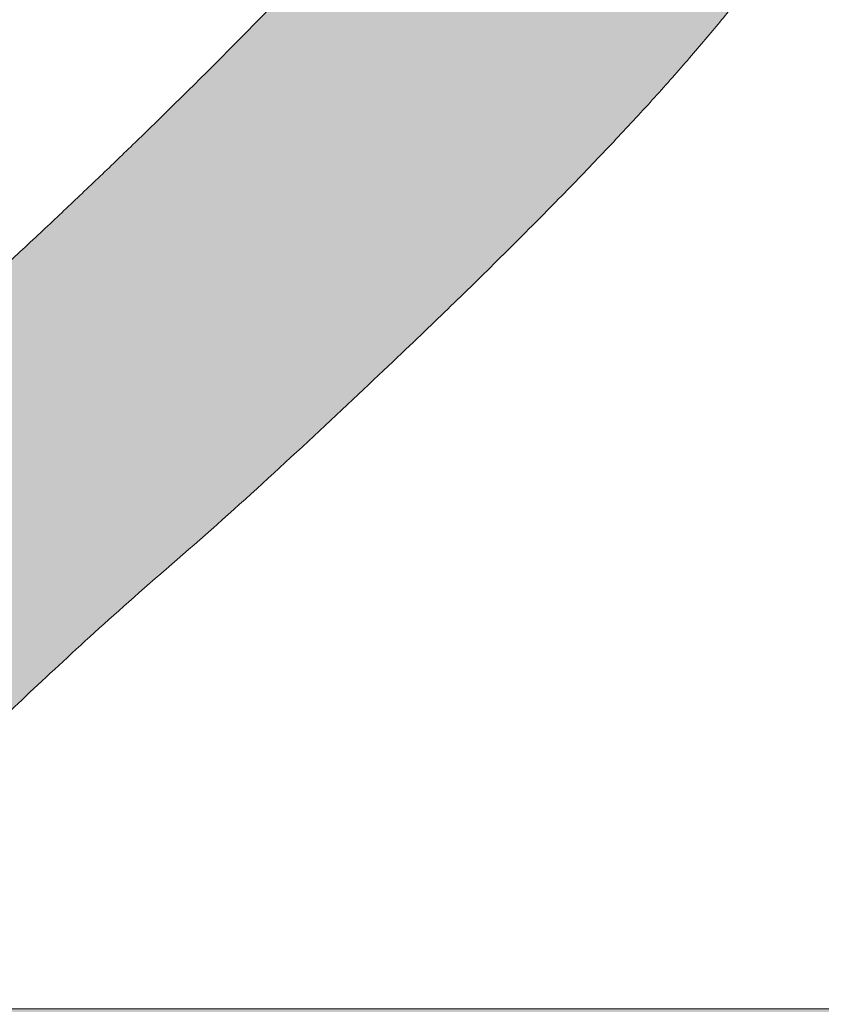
# Model space of a CAD drawing. Header units: inches. Extents: x -420 to -276, y -52 to 18.
# Tile 13 of 187: x -409.394 to -408.632, y -26.233 to -25.296. Entities that reach past the tile are written whole.
import ezdxf

# ---------------------------------------------------------------- set-up
doc = ezdxf.new("R2010")
doc.units = ezdxf.units.IN
doc.header["$LTSCALE"] = 32
doc.header["$MEASUREMENT"] = 0
doc.linetypes.add('Dash Style-1', pattern=[0.083328, 0.041656, -0.041672])
for name, color, linetype, lineweight in [('Black', 7, 'Continuous', 18), ('DashLine', 7, 'Dash Style-1', 13), ('DashLineFill', 7, 'Dash Style-1', 13), ('Drawing', 7, 'Continuous', 18), ('Metal-DeskStructure', 7, 'Continuous', 13), ('None', 7, 'Continuous', 18), ('Plastic-BracketCover', 7, 'Continuous', 13), ('SolidLine', 7, 'Continuous', 15), ('Wood_1-H', 7, 'Continuous', 13)]:
    doc.layers.add(name, color=color, linetype=linetype, lineweight=lineweight)
pattern_1 = [(45, (0, 0), (-1.61301565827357, 1.935715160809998), []), (45, (-1.0608, 1.0608), (-0.4723460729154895, 0.4167612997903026), [])]

# ---------------------------------------------------------------- blocks, each defined once
blk = doc.blocks.new('Group-1')
at = {"layer": 'Plastic-BracketCover', "color": 7}
for points, knots in [([(1.545890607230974, 0.02645157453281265), (1.549581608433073, 0.02645157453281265), (1.553272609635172, 0.02460607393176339), (1.555118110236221, 0.01722587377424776), (1.55696180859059, 0.004307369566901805), (1.55696180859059, -0.01414763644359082), (1.555118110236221, -0.02522064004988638), (1.553272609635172, -0.03260264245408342), (1.547736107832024, -0.03629364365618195), (1.542199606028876, -0.03813914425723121), (1.489603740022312, -0.05843965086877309), (1.437007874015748, -0.07874015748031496), (1.418552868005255, -0.08612215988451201), (1.389024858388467, -0.1008843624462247), (1.366878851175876, -0.1230303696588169), (1.355805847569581, -0.1525583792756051), (1.355805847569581, -0.1922366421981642), (1.355805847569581, -0.2116143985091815), (1.450848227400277, -0.2116143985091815), (1.549581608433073, -0.2116143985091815), (1.553272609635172, -0.2153035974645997), (1.555118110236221, -0.2226855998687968), (1.55696180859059, -0.2337586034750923), (1.55696180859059, -0.2503681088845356), (1.555118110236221, -0.2614411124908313), (1.553272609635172, -0.2688231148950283), (1.549581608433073, -0.2725141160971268), (1.338274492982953, -0.2725141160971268), (1.117739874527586, -0.2725141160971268), (1.106666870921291, -0.2577501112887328), (1.106666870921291, -0.202385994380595), (1.106666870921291, -0.137794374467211), (1.10851237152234, -0.1156483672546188), (1.11035787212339, -0.1064208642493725), (1.114048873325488, -0.08058565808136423), (1.13434937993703, -0.03998464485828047), (1.163877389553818, -0.01414763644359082), (1.202631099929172, 0.0006163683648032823), (1.246923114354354, 0.0006163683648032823), (1.28383312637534, -0.01230213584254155), (1.311515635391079, -0.03444814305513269), (1.329968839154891, -0.06766715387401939), (1.337350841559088, -0.08612215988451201), (1.342887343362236, -0.07504915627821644), (1.35765134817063, -0.05659415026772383), (1.377951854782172, -0.04183014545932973), (1.405634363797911, -0.0289116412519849), (1.422243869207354, -0.02152963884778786), (1.471148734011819, -0.001229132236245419), (1.520053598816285, 0.01907137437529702), (1.532972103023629, 0.02460607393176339), (1.544045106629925, 0.02645157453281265), (1.545890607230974, 0.02645157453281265)], [0, 0, 0, 0.004017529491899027, 0.008035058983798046, 0.01205258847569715, 0.01607011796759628, 0.02008764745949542, 0.02410517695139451, 0.02812270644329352, 0.03214023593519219, 0.03214023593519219, 0.07095094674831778, 0.07095094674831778, 0.08463415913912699, 0.09831737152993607, 0.1120005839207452, 0.1256837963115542, 0.138745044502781, 0.138745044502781, 0.202806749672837, 0.2052946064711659, 0.2077824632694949, 0.2102703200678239, 0.2127581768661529, 0.2147484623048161, 0.2167387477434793, 0.2187290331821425, 0.2207193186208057, 0.3326714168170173, 0.3396374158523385, 0.3466034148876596, 0.3918815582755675, 0.4075550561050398, 0.4232285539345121, 0.4232285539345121, 0.4666960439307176, 0.5101635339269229, 0.553631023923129, 0.5970985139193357, 0.640566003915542, 0.6840334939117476, 0.7275009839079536, 0.7709684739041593, 0.7709684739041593, 0.7980418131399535, 0.8251151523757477, 0.8521884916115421, 0.8792618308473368, 0.8792618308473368, 0.958132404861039, 0.958132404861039, 0.9790662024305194, 1, 1, 1]), ([(1.232159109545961, -0.06213065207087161), (1.204476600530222, -0.06213065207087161), (1.169413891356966, -0.08612215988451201), (1.160186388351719, -0.1138028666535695), (1.15834088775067, -0.1230303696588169), (1.156495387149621, -0.1451763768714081), (1.156495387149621, -0.1867001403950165), (1.156495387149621, -0.2116143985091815), (1.2321600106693, -0.2116143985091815), (1.30782463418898, -0.2116143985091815), (1.30782463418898, -0.183009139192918), (1.30782463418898, -0.130412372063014), (1.296751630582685, -0.09719336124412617), (1.274605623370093, -0.07320365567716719), (1.246923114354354, -0.06213065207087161), (1.232159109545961, -0.06213065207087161)], [0, 0, 0, 0.1425152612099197, 0.2850305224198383, 0.2850305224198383, 0.3309930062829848, 0.3769554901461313, 0.4458992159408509, 0.4458992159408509, 0.6552813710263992, 0.6552813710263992, 0.7344389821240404, 0.8008292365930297, 0.8672194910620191, 0.9336097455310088, 1, 1, 1]), ([(1.425934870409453, -0.3398696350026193), (1.448079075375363, -0.3398696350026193), (1.483143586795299, -0.3509408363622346), (1.512671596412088, -0.3693958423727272), (1.532972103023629, -0.3970783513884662), (1.555118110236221, -0.4469059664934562), (1.555118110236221, -0.5539431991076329), (1.555118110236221, -0.6203803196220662), (1.544045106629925, -0.6351443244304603), (1.330892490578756, -0.6351443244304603), (1.117739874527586, -0.6351443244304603), (1.106666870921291, -0.6203803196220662), (1.106666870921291, -0.5622479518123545), (1.106666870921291, -0.4708965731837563), (1.123276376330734, -0.4192243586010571), (1.150958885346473, -0.3860053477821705), (1.193405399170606, -0.3675503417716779), (1.235850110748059, -0.3675503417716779), (1.265378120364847, -0.374932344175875), (1.289369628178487, -0.3896963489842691), (1.309670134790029, -0.4136878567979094), (1.315206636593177, -0.4266063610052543), (1.318897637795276, -0.4081513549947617), (1.337350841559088, -0.3767778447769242), (1.365033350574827, -0.3527863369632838), (1.403788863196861, -0.3398696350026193), (1.425934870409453, -0.3398696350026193)], [0, 0, 0, 0.03145524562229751, 0.062910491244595, 0.09436573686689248, 0.1258209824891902, 0.188731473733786, 0.2661585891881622, 0.2758371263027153, 0.2855156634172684, 0.4355309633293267, 0.4452095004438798, 0.4548880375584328, 0.5214267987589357, 0.5746587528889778, 0.6278907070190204, 0.6811226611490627, 0.7343546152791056, 0.7627468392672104, 0.7911390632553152, 0.8195312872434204, 0.8479235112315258, 0.8479235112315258, 0.8859426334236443, 0.9239617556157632, 0.9619808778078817, 1, 1, 1]), ([(1.429625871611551, -0.4026148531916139), (1.409325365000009, -0.4026148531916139), (1.379797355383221, -0.4155333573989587), (1.359496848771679, -0.4395248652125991), (1.348423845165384, -0.4764330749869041), (1.348423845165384, -0.5401028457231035), (1.348423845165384, -0.5760901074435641), (1.426856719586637, -0.5760901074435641), (1.505289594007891, -0.5760901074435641), (1.505289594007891, -0.5327208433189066), (1.505289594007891, -0.4487514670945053), (1.477607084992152, -0.4155333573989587), (1.448079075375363, -0.4026148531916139), (1.429625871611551, -0.4026148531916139)], [0, 0, 0, 0.07915587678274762, 0.1583117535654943, 0.2374676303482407, 0.3166235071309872, 0.4195261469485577, 0.4195261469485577, 0.6437985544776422, 0.6437985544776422, 0.7678094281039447, 0.8839047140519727, 0.9419523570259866, 1, 1, 1]), ([(1.226622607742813, -0.4284518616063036), (1.210013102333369, -0.4284518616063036), (1.18417789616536, -0.4376793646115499), (1.165722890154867, -0.4579798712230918), (1.156495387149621, -0.4893515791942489), (1.156495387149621, -0.5447165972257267), (1.156495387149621, -0.5760901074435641), (1.228469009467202, -0.5760901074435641), (1.300442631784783, -0.5760901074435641), (1.300442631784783, -0.5419483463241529), (1.300442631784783, -0.4856605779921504), (1.289369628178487, -0.4561343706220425), (1.269069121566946, -0.4376793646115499), (1.241386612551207, -0.4284518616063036), (1.226622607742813, -0.4284518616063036)], [0, 0, 0, 0.07449877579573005, 0.1489975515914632, 0.223496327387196, 0.2979951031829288, 0.3954165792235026, 0.3954165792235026, 0.6189101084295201, 0.6189101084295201, 0.7249275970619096, 0.7936956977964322, 0.8624637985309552, 0.9312318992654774, 1, 1, 1]), ([(1.53112660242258, -0.7109774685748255), (1.538508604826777, -0.7109774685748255), (1.552349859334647, -0.7137457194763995), (1.555118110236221, -0.7220504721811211), (1.555118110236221, -0.841083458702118), (1.555118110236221, -0.9601164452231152), (1.553272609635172, -0.9638074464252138), (1.547736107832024, -0.9674984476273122), (1.538508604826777, -0.9693439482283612), (1.525590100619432, -0.9693439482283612), (1.516362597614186, -0.9674984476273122), (1.510826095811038, -0.965652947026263), (1.50713509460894, -0.9601164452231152), (1.50713509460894, -0.9112115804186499), (1.50713509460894, -0.864152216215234), (1.337351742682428, -0.864152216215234), (1.167568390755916, -0.864152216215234), (1.193404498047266, -0.9075205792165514), (1.219240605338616, -0.9508889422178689), (1.221086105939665, -0.9564254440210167), (1.222931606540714, -0.965652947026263), (1.219240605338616, -0.9693439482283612), (1.20816760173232, -0.9711894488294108), (1.195712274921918, -0.9711894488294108), (1.186023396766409, -0.9711894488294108), (1.180486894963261, -0.9693439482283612), (1.176795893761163, -0.965652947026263), (1.174950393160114, -0.9619619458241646), (1.141731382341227, -0.9102888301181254), (1.10851237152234, -0.8586157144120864), (1.106666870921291, -0.8567702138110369), (1.106666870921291, -0.8530792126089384), (1.104821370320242, -0.8475427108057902), (1.104821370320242, -0.8304718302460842), (1.104821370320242, -0.8124781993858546), (1.10851237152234, -0.8069416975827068), (1.112203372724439, -0.8050961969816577), (1.310591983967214, -0.8050961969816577), (1.50713509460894, -0.8050961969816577), (1.50713509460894, -0.7644960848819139), (1.50713509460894, -0.7202049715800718), (1.510826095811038, -0.7165139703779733), (1.516362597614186, -0.7128229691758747), (1.525590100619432, -0.7109774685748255), (1.53112660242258, -0.7109774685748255)], [0, 0, 0, 0.002610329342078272, 0.007830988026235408, 0.01044131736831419, 0.1761946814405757, 0.1788050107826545, 0.181415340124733, 0.1840256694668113, 0.1866359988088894, 0.1885937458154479, 0.1905514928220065, 0.192509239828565, 0.1944669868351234, 0.2443885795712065, 0.2443885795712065, 0.4244984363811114, 0.4244984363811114, 0.4780496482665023, 0.4780496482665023, 0.4842405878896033, 0.4904315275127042, 0.4966224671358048, 0.5028134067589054, 0.5070707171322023, 0.5109409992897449, 0.5148112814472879, 0.5186815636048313, 0.5186815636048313, 0.5762947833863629, 0.5762947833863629, 0.5787425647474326, 0.5811903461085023, 0.5836381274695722, 0.5902471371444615, 0.5931844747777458, 0.5961218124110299, 0.5990591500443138, 0.9118813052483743, 0.9118813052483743, 0.9765012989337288, 0.9823759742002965, 0.9882506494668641, 0.9941253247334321, 1, 1, 1])]:
    blk.add_open_spline(points, degree=2, knots=knots, dxfattribs=at)
blk = doc.blocks.new('1BRPFY-Leg_Plate (2D)')
at = {"layer": 'DashLineFill', "linetype": 'Continuous', "lineweight": 13}
h = blk.add_hatch(dxfattribs=at)
h.set_pattern_fill('Steel', color=253, style=0, pattern_type=2)
h.set_pattern_definition(pattern_1)
edge = h.paths.add_edge_path()
edge.add_arc((-1.704724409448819, -1.704724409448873), 0.125984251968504, 179.9999999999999, 269.9999999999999)
edge.add_line((-1.704724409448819, -1.830708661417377), (1.704724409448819, -1.830708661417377))
edge.add_arc((1.704724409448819, -1.704724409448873), 0.125984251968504, 270.0000000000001, 360.0000000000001)
edge.add_line((1.830708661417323, -1.704724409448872), (1.830708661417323, 1.704724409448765))
edge.add_arc((1.704724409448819, 1.704724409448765), 0.1259842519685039, 0, 90)
edge.add_line((1.704724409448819, 1.830708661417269), (-1.704724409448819, 1.830708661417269))
edge.add_arc((-1.704724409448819, 1.704724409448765), 0.1259842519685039, 90, 180)
edge.add_line((-1.830708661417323, 1.704724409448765), (-1.830708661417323, -1.704724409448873))
at = {"layer": 'DashLineFill', "flags": 128}
blk.add_lwpolyline([(-1.830708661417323, -1.704724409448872, 0.414213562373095), (-1.704724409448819, -1.830708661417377), (1.704724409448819, -1.830708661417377, 0.414213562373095), (1.830708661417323, -1.704724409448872), (1.830708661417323, 1.704724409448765, 0.414213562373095), (1.704724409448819, 1.830708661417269), (-1.704724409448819, 1.830708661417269, 0.414213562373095), (-1.830708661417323, 1.704724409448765)], format="xyb", close=True, dxfattribs=at)
at = {"layer": 'Plastic-BracketCover', "color": 7}
blk.add_blockref('Group-1', (0, 0), dxfattribs=at)
blk = doc.blocks.new('1BRPX8-Util_Bkt_Lg-F (2D)')
at = {"layer": 'DashLineFill', "linetype": 'Continuous', "lineweight": 13}
h = blk.add_hatch(dxfattribs=at)
h.set_pattern_fill('Steel', color=253, style=0, pattern_type=2)
h.set_pattern_definition(pattern_1)
edge = h.paths.add_edge_path()
edge.add_line((-4.468503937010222, 7.405511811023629), (-3.129921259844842, 7.405511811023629))
edge.add_line((-3.129921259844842, 7.405511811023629), (-3.129921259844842, -2.011811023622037))
edge.add_line((-3.129921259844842, -2.011811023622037), (-4.468503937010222, -2.011811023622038))
edge.add_line((-4.468503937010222, -2.011811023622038), (-4.468503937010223, -2.145669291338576))
edge.add_line((-4.468503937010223, -2.145669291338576), (-2.421259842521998, -2.145669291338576))
edge.add_line((-2.421259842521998, -2.145669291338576), (-2.421259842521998, -2.523622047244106))
edge.add_arc((-2.303149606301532, -2.523622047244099), 0.1181102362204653, 180.0000000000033, 270.0000000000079)
edge.add_line((-2.303149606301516, -2.641732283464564), (2.303149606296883, -2.641732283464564))
edge.add_arc((2.303149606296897, -2.523622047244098), 0.1181102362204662, 269.9999999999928, 359.9999999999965)
edge.add_line((2.421259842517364, -2.523622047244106), (2.421259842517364, -2.145669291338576))
edge.add_line((2.421259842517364, -2.145669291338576), (4.46850393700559, -2.145669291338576))
edge.add_line((4.46850393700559, -2.145669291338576), (4.46850393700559, -2.011811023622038))
edge.add_line((4.46850393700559, -2.011811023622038), (3.129921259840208, -2.011811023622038))
edge.add_line((3.129921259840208, -2.011811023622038), (3.129921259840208, 7.405511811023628))
edge.add_line((3.129921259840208, 7.405511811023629), (4.46850393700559, 7.405511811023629))
edge.add_line((4.46850393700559, 7.405511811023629), (4.46850393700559, 7.539370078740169))
edge.add_line((4.46850393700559, 7.539370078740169), (2.421259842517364, 7.539370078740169))
edge.add_line((2.421259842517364, 7.539370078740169), (2.421259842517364, 7.917322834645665))
edge.add_arc((2.30314960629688, 7.917322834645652), 0.1181102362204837, 6.452788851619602e-12, 89.99999999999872)
edge.add_line((2.303149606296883, 8.035433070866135), (-2.303149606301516, 8.035433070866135))
edge.add_arc((-2.303149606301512, 7.91732283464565), 0.1181102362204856, 90.00000000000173, 179.9999999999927)
edge.add_line((-2.421259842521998, 7.917322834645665), (-2.421259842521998, 7.539370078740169))
edge.add_line((-2.421259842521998, 7.539370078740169), (-4.468503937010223, 7.539370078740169))
edge.add_line((-4.468503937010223, 7.539370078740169), (-4.468503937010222, 7.405511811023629))
at = {"layer": 'SolidLine', "flags": 128}
blk.add_lwpolyline([(1.085114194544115, -0.4610607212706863), (1.107956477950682, -0.4991707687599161), (1.126953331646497, -0.5393362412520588), (1.141921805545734, -0.5811703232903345), (1.152717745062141, -0.6242701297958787), (1.159237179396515, -0.6682205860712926), (1.161417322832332, -0.7125984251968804), (1.159237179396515, -0.7569762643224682), (1.152717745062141, -0.8009267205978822), (1.141921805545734, -0.8440265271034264), (1.126953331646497, -0.8858606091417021), (1.107956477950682, -0.9260260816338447)], dxfattribs=at)
blk = doc.blocks.new('Slate-LegBrace (2D)')
at = {"layer": 'DashLineFill', "linetype": 'Continuous', "lineweight": 13}
h = blk.add_hatch(dxfattribs=at)
h.set_pattern_fill('Steel', color=253, style=0, pattern_type=2)
h.set_pattern_definition(pattern_1)
h.paths.add_polyline_path([(1.477721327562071, -0.2676096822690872), (1.477721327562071, -0.2375137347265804), (1.672015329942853, -0.2375137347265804), (1.672015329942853, -0.02575645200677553), (1.675765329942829, -0.02575645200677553), (1.675765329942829, 0.7034311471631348), (1.734820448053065, 0.762486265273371), (1.929210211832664, 0.762486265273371), (1.988265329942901, 0.7034311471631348), (1.988265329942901, -0.02575645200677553), (1.992015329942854, -0.02575645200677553), (1.992015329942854, -0.2375137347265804), (2.186309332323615, -0.2375137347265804), (2.186309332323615, -0.2676096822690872)])
h = blk.add_hatch(dxfattribs=at)
h.set_pattern_fill('Steel', color=253, style=0, pattern_type=2)
h.set_pattern_definition(pattern_1)
edge = h.paths.add_edge_path()
edge.add_line((-2.199587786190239, -0.1351515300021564), (-1.374775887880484, -0.1351515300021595))
edge.add_arc((3.636636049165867e-15, -0.01355418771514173), 1.380142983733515, 185.0545920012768, 354.9454079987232)
edge.add_line((1.374775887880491, -0.13515153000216), (2.199718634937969, -0.1351515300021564))
edge.add_arc((6.54243738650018e-05, -0.01705725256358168), 2.202821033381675, 183.0731271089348, 356.92687289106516, ccw=False)
h = blk.add_hatch(dxfattribs=at)
h.set_pattern_fill('Steel', color=253, style=0, pattern_type=2)
h.set_pattern_definition(pattern_1)
edge = h.paths.add_edge_path()
edge.add_line((2.191696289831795, -0.2375138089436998), (1.463739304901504, -0.2375137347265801))
edge.add_arc((-6.542437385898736e-05, -0.01704129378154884), 1.480314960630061, 188.5652811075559, 351.4347188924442, ccw=False)
edge.add_line((-1.463870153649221, -0.2375137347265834), (-2.191827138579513, -0.2375138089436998))
edge.add_line((-2.191827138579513, -0.2375138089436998), (-2.199718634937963, -0.1351515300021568))
edge.add_line((-2.199718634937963, -0.1351515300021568), (-1.374775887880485, -0.1351515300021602))
edge.add_arc((2.937282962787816e-15, -0.01355418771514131), 1.380142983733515, 185.0545920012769, 354.9454079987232)
edge.add_line((1.37477588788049, -0.1351515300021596), (2.199587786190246, -0.1351515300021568))
edge.add_line((2.199587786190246, -0.1351515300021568), (2.191696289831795, -0.2375138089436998))
at = {"layer": 'DashLineFill', "flags": 128}
blk.add_lwpolyline([(1.477721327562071, -0.2676096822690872), (1.477721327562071, -0.2375137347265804), (1.672015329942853, -0.2375137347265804), (1.672015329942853, -0.02575645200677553), (1.675765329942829, -0.02575645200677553), (1.675765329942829, 0.7034311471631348), (1.734820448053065, 0.762486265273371), (1.929210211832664, 0.762486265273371), (1.988265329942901, 0.7034311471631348), (1.988265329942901, -0.02575645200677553), (1.992015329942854, -0.02575645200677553), (1.992015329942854, -0.2375137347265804), (2.186309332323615, -0.2375137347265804), (2.186309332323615, -0.2676096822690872)], close=True, dxfattribs=at)
for points in [[(2.191696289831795, -0.2375138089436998), (1.463739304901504, -0.2375137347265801, -0.860662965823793), (-1.463870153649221, -0.2375137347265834), (-2.191827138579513, -0.2375138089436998), (-2.199718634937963, -0.1351515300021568), (-1.374775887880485, -0.1351515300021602, 0.9154551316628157), (1.37477588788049, -0.1351515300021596), (2.199587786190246, -0.1351515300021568)], [(-2.199587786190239, -0.1351515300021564), (-1.374775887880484, -0.1351515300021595, 0.9154551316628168), (1.374775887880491, -0.13515153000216), (2.199718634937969, -0.1351515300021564, -0.9477524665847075)]]:
    blk.add_lwpolyline(points, format="xyb", close=True, dxfattribs=at)
blk = doc.blocks.new('TLLegSleeve (2D)')
at = {"layer": 'DashLineFill', "linetype": 'Continuous', "lineweight": 13}
h = blk.add_hatch(dxfattribs=at)
h.set_pattern_fill('Steel', color=253, style=0, pattern_type=2)
h.set_pattern_definition(pattern_1)
edge = h.paths.add_edge_path()
edge.add_line((1.08267716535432, 1.402343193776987), (1.08267716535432, 2.913385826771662))
edge.add_arc((-1.707523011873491e-13, 2.913385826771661), 1.08267716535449, 4.479377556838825e-14, 180)
edge.add_line((-1.082677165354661, 2.913385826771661), (-1.08267716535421, 1.402343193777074))
edge.add_arc((-1.332267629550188e-15, 2.886579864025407e-15), 1.771653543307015, 127.6698869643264, 412.330113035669)
edge.add_line((1.08267716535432, 1.402343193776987), (1.08267716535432, 1.402343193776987))
edge = h.paths.add_edge_path()
edge.add_arc((1.665334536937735e-15, 2.91338582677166), 0.7480314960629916, 180, 360)
edge.add_arc((1.665334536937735e-15, 2.91338582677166), 0.7480314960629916, 9.54166404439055e-15, 180)
edge.add_line((-0.7480314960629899, 2.91338582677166), (-0.7480314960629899, 2.91338582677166))
edge = h.paths.add_edge_path()
edge.add_arc((-1.723066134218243e-13, 5.70119602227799e-16), 1.437007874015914, 180, 360)
edge.add_arc((-1.723066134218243e-13, 9.149983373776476e-17), 1.437007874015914, 9.541664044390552e-15, 180)
edge.add_line((-1.437007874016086, 3.308097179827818e-16), (-1.437007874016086, 3.308097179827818e-16))
at = {"layer": 'DashLine', "color": 8, "flags": 128}
blk.add_lwpolyline([(1.653543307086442, 1.118599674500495e-14), (1.645581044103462, -0.1620755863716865), (1.621770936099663, -0.3225902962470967), (1.582342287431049, -0.4799982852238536), (1.527674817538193, -0.6327836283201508), (1.45829500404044, -0.7794749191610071), (1.374871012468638, -0.9186594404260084), (1.278206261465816, -1.048996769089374), (1.169231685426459, -1.169231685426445), (1.048996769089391, -1.278206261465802), (0.918659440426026, -1.374871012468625), (0.7794749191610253, -1.458295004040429), (0.6327836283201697, -1.527674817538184), (0.4799982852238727, -1.582342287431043), (0.3225902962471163, -1.621770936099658), (0.1620755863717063, -1.645581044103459), (8.723964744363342e-15, -1.653543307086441), (-0.162075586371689, -1.645581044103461), (-0.3225902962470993, -1.621770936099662), (-0.4799982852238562, -1.582342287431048), (-0.6327836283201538, -1.527674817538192), (-0.7794749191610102, -1.458295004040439), (-0.9186594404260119, -1.374871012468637), (-1.048996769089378, -1.278206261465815), (-1.169231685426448, -1.169231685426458), (-1.278206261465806, -1.048996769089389), (-1.374871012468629, -0.9186594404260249), (-1.458295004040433, -0.7794749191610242), (-1.527674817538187, -0.6327836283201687), (-1.582342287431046, -0.4799982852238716), (-1.621770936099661, -0.3225902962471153), (-1.645581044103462, -0.1620755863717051), (-1.653543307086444, -7.741682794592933e-15), (-1.645581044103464, 0.1620755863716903), (-1.621770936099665, 0.3225902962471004), (-1.582342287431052, 0.4799982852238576), (-1.527674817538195, 0.6327836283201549), (-1.458295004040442, 0.7794749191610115), (-1.37487101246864, 0.918659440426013), (-1.278206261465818, 1.048996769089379), (-1.169231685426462, 1.169231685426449), (-1.048996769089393, 1.278206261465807), (-0.9186594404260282, 1.37487101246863), (-0.7794749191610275, 1.458295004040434), (-0.6327836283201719, 1.527674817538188), (-0.479998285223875, 1.582342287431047), (-0.3225902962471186, 1.621770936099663), (-0.1620755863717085, 1.645581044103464), (-1.096189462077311e-14, 1.653543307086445), (0.1620755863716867, 1.645581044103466), (0.3225902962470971, 1.621770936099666), (0.479998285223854, 1.582342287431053), (0.6327836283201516, 1.527674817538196), (0.7794749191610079, 1.458295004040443), (0.9186594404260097, 1.374871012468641), (1.048996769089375, 1.278206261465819), (1.169231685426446, 1.169231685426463), (1.278206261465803, 1.048996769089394), (1.374871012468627, 0.9186594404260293), (1.458295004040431, 0.7794749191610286), (1.527674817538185, 0.6327836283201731), (1.582342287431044, 0.4799982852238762), (1.621770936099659, 0.3225902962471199), (1.64558104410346, 0.1620755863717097)], close=True, dxfattribs=at)
at = {"layer": 'DashLineFill', "flags": 128}
for points in [[(1.08267716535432, 1.402343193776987), (1.08267716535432, 2.913385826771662, 0.9999999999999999), (-1.082677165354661, 2.913385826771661), (-1.08267716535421, 1.402343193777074, 2.931618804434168), (1.08267716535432, 1.402343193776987)], [(-1.437007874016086, 3.308097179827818e-16, 0.9999999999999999), (1.437007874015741, 3.308097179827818e-16, 0.9999999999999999), (-1.437007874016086, 3.308097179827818e-16)]]:
    blk.add_lwpolyline(points, format="xyb", close=True, dxfattribs=at)
blk = doc.blocks.new('Group-4')
at = {"layer": 'SolidLine', "flags": 128}
blk.add_lwpolyline([(7.303149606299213, -8.30708661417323, -0.414213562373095), (9.015748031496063, -6.594488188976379, -0.414213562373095), (10.72834645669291, -8.30708661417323, -0.414213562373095), (9.015748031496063, -10.01968503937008, -0.414213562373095)], format="xyb", close=True, dxfattribs=at)
at = {"layer": 'Wood_1-H', "color": 7}
for name in ['1BRPX8-Util_Bkt_Lg-F (2D)', 'TLLegSleeve (2D)', 'Slate-LegBrace (2D)', '1BRPFY-Leg_Plate (2D)']:
    blk.add_blockref(name, (9.015748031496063, -8.30708661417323), dxfattribs=at)
blk = doc.blocks.new('Group-5')
at = {"layer": 'None'}
blk.add_blockref('Group-4', (0, 0), dxfattribs=at)
blk = doc.blocks.new('SL Utility Cabinet (2D)')
at = {"layer": 'None'}
blk.add_blockref('Group-5', (0, 0), dxfattribs=at)
at = {"layer": 'Drawing', "color": 0, "flags": 1}
for tag in ['Tag', 'Catalog', 'Option1', 'Option2', 'Option3', 'Option4', 'Option5', 'Option6', 'Option7', 'Option8', 'Option9', 'Option10', 'Option11', 'Option12', 'Custom', 'FinishGroup', 'Discount', 'Item2', 'Item3', 'Item6', 'Item9', 'Item10', 'Item12', 'Item13', 'Item16', 'Item19', 'Item20', 'Item21', 'Item22', 'Item23', 'Item24', 'Item25', 'Item8', 'Item18', 'Item1', 'Item4', 'Item5', 'Item7', 'Item11', 'Item14', 'Item15', 'Item17']:
    blk.add_attdef(tag, (-60.04067592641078, -21.56764746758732), '', height=0.007086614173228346, dxfattribs=at)
blk = doc.blocks.new('Group-22')
at = {"layer": 'Metal-DeskStructure', "color": 7, "flags": 128}
blk.add_lwpolyline([(0.8051100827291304, 0.3242076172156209), (0.6569804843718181, -0.1001143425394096), (0.9545622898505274, -0.1001143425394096)], close=True, dxfattribs=at)
at = {"layer": 'Metal-DeskStructure', "color": 7}
blk.add_open_spline([(1.174112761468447, -0.3918349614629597), (1.184693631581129, -0.4210075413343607), (1.168822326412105, -0.4369198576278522), (1.14501536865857, -0.439571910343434), (1.104014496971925, -0.439571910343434), (1.078886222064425, -0.4369198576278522), (1.066982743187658, -0.4329417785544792), (1.060369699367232, -0.4236595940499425), (1.057724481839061, -0.4170294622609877), (1.021353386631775, -0.3010040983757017), (0.9849822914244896, -0.1849787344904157), (0.807093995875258, -0.1849787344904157), (0.6292057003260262, -0.1849787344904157), (0.5941572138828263, -0.2996780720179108), (0.5591087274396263, -0.4143774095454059), (0.5564635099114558, -0.4210075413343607), (0.5498504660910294, -0.4302897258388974), (0.5379469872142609, -0.4369198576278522), (0.5141400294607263, -0.439571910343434), (0.477108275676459, -0.439571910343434), (0.4519787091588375, -0.4355938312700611), (0.4427204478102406, -0.4249856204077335), (0.4427204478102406, -0.4050952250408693), (0.4480108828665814, -0.3905089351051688), (0.5915119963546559, 0.0006630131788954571), (0.7350131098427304, 0.3918349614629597), (0.7376583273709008, 0.3971390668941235), (0.7469165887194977, 0.4037691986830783), (0.7627866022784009, 0.4077472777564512), (0.789238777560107, 0.4090720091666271), (0.8302396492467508, 0.4090720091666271), (0.8580131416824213, 0.4077472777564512), (0.8752070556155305, 0.4037691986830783), (0.8844653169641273, 0.3971390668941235), (0.8871105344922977, 0.3918349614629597), (1.030611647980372, 0), (1.174112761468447, -0.3918349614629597)], degree=2, knots=[0, 0, 0, 0.01595318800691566, 0.02392978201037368, 0.03190637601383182, 0.03938443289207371, 0.04686248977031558, 0.05434054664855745, 0.06181860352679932, 0.06181860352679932, 0.1891978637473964, 0.1891978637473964, 0.3755520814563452, 0.3755520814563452, 0.5011946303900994, 0.5011946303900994, 0.5086726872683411, 0.5161507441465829, 0.5236288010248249, 0.5311068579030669, 0.5385854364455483, 0.5460640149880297, 0.5535425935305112, 0.5610211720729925, 0.5610211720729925, 0.7618481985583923, 0.7618481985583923, 0.7647050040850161, 0.7675618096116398, 0.7704186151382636, 0.7732754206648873, 0.7763226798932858, 0.7793699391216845, 0.7824171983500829, 0.7854644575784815, 0.7854644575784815, 1, 1, 1], dxfattribs=at)
blk = doc.blocks.new('TL14_lower_leg (2D)')
at = {"layer": 'DashLine', "flags": 128}
blk.add_lwpolyline([(-1.777195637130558e-14, 1.377952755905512), (0.1350629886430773, 1.371317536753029), (0.2688252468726, 1.351475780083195), (0.3999985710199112, 1.318618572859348), (0.5273196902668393, 1.27306234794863), (0.649562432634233, 1.215245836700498), (0.7655495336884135, 1.14572584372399), (0.8741639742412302, 1.065171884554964), (0.9743597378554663, 0.9743597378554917), (1.065171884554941, 0.8741639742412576), (1.14572584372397, 0.7655495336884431), (1.215245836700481, 0.6495624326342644), (1.273062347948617, 0.5273196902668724), (1.318618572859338, 0.3999985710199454), (1.351475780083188, 0.2688252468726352), (1.371317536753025, 0.1350629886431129), (1.377952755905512, 1.783045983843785e-14), (1.371317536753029, -0.1350629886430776), (1.351475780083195, -0.2688252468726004), (1.318618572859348, -0.3999985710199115), (1.27306234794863, -0.5273196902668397), (1.215245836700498, -0.6495624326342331), (1.145725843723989, -0.7655495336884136), (1.065171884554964, -0.8741639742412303), (0.9743597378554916, -0.9743597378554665), (0.8741639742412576, -1.065171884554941), (0.7655495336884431, -1.14572584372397), (0.6495624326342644, -1.215245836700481), (0.5273196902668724, -1.273062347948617), (0.3999985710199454, -1.318618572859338), (0.2688252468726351, -1.351475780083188), (0.135062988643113, -1.371317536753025), (1.777195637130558e-14, -1.377952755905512), (-0.1350629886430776, -1.371317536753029), (-0.2688252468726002, -1.351475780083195), (-0.3999985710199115, -1.318618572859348), (-0.5273196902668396, -1.27306234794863), (-0.6495624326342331, -1.215245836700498), (-0.7655495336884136, -1.14572584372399), (-0.8741639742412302, -1.065171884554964), (-0.9743597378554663, -0.9743597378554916), (-1.065171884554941, -0.8741639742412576), (-1.14572584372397, -0.7655495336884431), (-1.215245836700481, -0.6495624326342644), (-1.273062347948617, -0.5273196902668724), (-1.318618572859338, -0.3999985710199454), (-1.351475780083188, -0.2688252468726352), (-1.371317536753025, -0.1350629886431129), (-1.377952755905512, -1.783045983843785e-14), (-1.371317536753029, 0.1350629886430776), (-1.351475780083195, 0.2688252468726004), (-1.318618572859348, 0.3999985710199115), (-1.27306234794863, 0.5273196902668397), (-1.215245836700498, 0.6495624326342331), (-1.145725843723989, 0.7655495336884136), (-1.065171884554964, 0.8741639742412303), (-0.9743597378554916, 0.9743597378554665), (-0.8741639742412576, 1.065171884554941), (-0.7655495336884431, 1.14572584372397), (-0.6495624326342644, 1.215245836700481), (-0.5273196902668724, 1.273062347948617), (-0.3999985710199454, 1.318618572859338), (-0.2688252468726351, 1.351475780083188), (-0.135062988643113, 1.371317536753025)], close=True, dxfattribs=at)
at = {"layer": 'Metal-DeskStructure', "color": 7}
blk.add_blockref('Group-22', (0, 0), dxfattribs=at)
blk = doc.blocks.new('Group-23')
at = {"layer": 'DashLineFill', "linetype": 'Continuous', "lineweight": 13}
h = blk.add_hatch(dxfattribs=at)
h.set_pattern_fill('Steel', color=253, style=0, pattern_type=2)
h.set_pattern_definition(pattern_1)
h.paths.add_polyline_path([(-2.066929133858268, 1.397637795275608), (2.066929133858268, 1.397637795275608), (2.066929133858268, 0.1377952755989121), (2.106299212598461, 0.1377952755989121), (2.106299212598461, -0.1377952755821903), (2.066929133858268, -0.1377952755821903), (2.066929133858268, -5.275590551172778), (2.106299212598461, -5.275590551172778), (2.106299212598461, -5.55118110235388), (2.066929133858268, -5.55118110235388), (2.066929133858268, -5.82677165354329), (-2.066929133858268, -5.82677165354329), (-2.066929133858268, -5.55118110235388), (-2.106299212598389, -5.55118110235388), (-2.106299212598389, -5.275590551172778), (-2.066929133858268, -5.275590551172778), (-2.066929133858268, -0.1377952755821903), (-2.106299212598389, -0.1377952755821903), (-2.106299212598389, 0.1377952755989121), (-2.066929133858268, 0.1377952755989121)])
blk = doc.blocks.new('TL14_upper_leg (2D)')
at = {"layer": 'DashLine', "flags": 128}
blk.add_lwpolyline([(0, 1.22047244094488), (0.1196272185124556, 1.214595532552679), (0.2381023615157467, 1.197021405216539), (0.3542844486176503, 1.167919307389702), (0.4670545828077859, 1.127569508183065), (0.5753267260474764, 1.076360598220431), (0.6780581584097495, 1.01478574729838), (0.7742595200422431, 0.9434379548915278), (0.8630043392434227, 0.8630043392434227), (0.9434379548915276, 0.7742595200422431), (1.01478574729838, 0.6780581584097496), (1.076360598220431, 0.5753267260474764), (1.127569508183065, 0.467054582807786), (1.167919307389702, 0.3542844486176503), (1.197021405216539, 0.2381023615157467), (1.214595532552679, 0.1196272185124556), (1.22047244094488, 7.47323834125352e-17), (1.214595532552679, -0.1196272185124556), (1.197021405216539, -0.2381023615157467), (1.167919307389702, -0.3542844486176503), (1.127569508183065, -0.467054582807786), (1.076360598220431, -0.5753267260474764), (1.01478574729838, -0.6780581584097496), (0.9434379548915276, -0.7742595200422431), (0.8630043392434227, -0.8630043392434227), (0.7742595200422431, -0.9434379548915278), (0.6780581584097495, -1.01478574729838), (0.5753267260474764, -1.076360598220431), (0.4670545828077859, -1.127569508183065), (0.3542844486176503, -1.167919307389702), (0.2381023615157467, -1.197021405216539), (0.1196272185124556, -1.214595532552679), (0, -1.22047244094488), (-0.1196272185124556, -1.214595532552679), (-0.2381023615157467, -1.197021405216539), (-0.3542844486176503, -1.167919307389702), (-0.4670545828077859, -1.127569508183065), (-0.5753267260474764, -1.076360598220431), (-0.6780581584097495, -1.01478574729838), (-0.7742595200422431, -0.9434379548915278), (-0.8630043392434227, -0.8630043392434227), (-0.9434379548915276, -0.7742595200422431), (-1.01478574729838, -0.6780581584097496), (-1.076360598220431, -0.5753267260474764), (-1.127569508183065, -0.467054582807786), (-1.167919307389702, -0.3542844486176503), (-1.197021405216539, -0.2381023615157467), (-1.214595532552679, -0.1196272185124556), (-1.22047244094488, 7.47323834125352e-17), (-1.214595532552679, 0.1196272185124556), (-1.197021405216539, 0.2381023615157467), (-1.167919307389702, 0.3542844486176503), (-1.127569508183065, 0.467054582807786), (-1.076360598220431, 0.5753267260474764), (-1.01478574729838, 0.6780581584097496), (-0.9434379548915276, 0.7742595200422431), (-0.8630043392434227, 0.8630043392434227), (-0.7742595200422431, 0.9434379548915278), (-0.6780581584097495, 1.01478574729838), (-0.5753267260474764, 1.076360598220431), (-0.4670545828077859, 1.127569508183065), (-0.3542844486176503, 1.167919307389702), (-0.2381023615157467, 1.197021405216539), (-0.1196272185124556, 1.214595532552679)], close=True, dxfattribs=at)
at = {"layer": 'DashLine', "color": 7}
blk.add_blockref('Group-23', (0, 0), dxfattribs=at)
blk = doc.blocks.new('1BRPT9-Bracket (2D)')
at = {"layer": 'DashLineFill', "linetype": 'Continuous', "lineweight": 13}
h = blk.add_hatch(dxfattribs=at)
h.set_pattern_fill('Steel', color=253, style=0, pattern_type=2)
h.set_pattern_definition(pattern_1)
edge = h.paths.add_edge_path()
edge.add_arc((1.677931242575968, -8.488188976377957), 0.2519685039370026, 269.999999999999, 360.0000000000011)
edge.add_line((1.929899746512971, -8.488188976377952), (1.929899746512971, -7.480314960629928))
edge.add_line((1.929899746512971, -7.480314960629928), (2.323600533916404, -7.480314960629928))
edge.add_line((2.323600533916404, -7.480314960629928), (2.323600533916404, 7.461135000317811))
edge.add_line((2.323600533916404, 7.461135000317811), (1.929899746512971, 7.480314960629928))
edge.add_line((1.929899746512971, 7.480314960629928), (1.929899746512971, 8.488188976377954))
edge.add_arc((1.677931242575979, 8.488188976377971), 0.2519685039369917, 359.999999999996, 450.0000000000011)
edge.add_line((1.677931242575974, 8.740157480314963), (-2.32206875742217, 8.740157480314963))
edge.add_line((-2.32206875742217, 8.740157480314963), (-2.32206875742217, -8.74015748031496))
edge.add_line((-2.32206875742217, -8.74015748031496), (1.677931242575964, -8.74015748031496))
h = blk.add_hatch(dxfattribs=at)
h.set_pattern_fill('Steel', color=253, style=0, pattern_type=2)
h.set_pattern_definition(pattern_1)
h.paths.add_polyline_path([(1.339348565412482, 3.001968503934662), (1.348031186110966, 3.001541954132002), (1.35663018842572, 3.000266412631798), (1.365062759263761, 2.99815416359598), (1.373247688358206, 2.995225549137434), (1.381106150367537, 2.991508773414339), (1.388562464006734, 2.987039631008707), (1.395544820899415, 2.981861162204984), (1.401985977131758, 2.97602323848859), (1.407823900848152, 2.969582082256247), (1.413002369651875, 2.962599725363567), (1.417471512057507, 2.955143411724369), (1.421188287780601, 2.947284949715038), (1.424116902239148, 2.939100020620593), (1.426229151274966, 2.930667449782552), (1.42750469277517, 2.922068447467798), (1.427931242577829, 2.913385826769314), (1.42750469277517, 2.90470320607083), (1.426229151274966, 2.896104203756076), (1.424116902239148, 2.887671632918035), (1.421188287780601, 2.87948670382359), (1.417471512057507, 2.871628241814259), (1.413002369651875, 2.864171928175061), (1.407823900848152, 2.857189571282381), (1.401985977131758, 2.850748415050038), (1.395544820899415, 2.844910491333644), (1.388562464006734, 2.839732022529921), (1.381106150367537, 2.835262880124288), (1.373247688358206, 2.831546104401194), (1.365062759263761, 2.828617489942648), (1.35663018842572, 2.82650524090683), (1.348031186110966, 2.825229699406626), (1.339348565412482, 2.824803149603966), (1.330665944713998, 2.825229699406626), (1.322066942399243, 2.82650524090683), (1.313634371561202, 2.828617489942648), (1.305449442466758, 2.831546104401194), (1.297590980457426, 2.835262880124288), (1.290134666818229, 2.839732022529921), (1.283152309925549, 2.844910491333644), (1.276711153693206, 2.850748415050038), (1.270873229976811, 2.857189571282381), (1.265694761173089, 2.864171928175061), (1.261225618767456, 2.871628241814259), (1.257508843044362, 2.87948670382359), (1.254580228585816, 2.887671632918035), (1.252467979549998, 2.896104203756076), (1.251192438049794, 2.90470320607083), (1.250765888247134, 2.913385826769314), (1.251192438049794, 2.922068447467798), (1.252467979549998, 2.930667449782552), (1.254580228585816, 2.939100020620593), (1.257508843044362, 2.947284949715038), (1.261225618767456, 2.955143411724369), (1.265694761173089, 2.962599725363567), (1.270873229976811, 2.969582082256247), (1.276711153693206, 2.97602323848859), (1.283152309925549, 2.981861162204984), (1.290134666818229, 2.987039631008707), (1.297590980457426, 2.991508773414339), (1.305449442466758, 2.995225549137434), (1.313634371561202, 2.99815416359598), (1.322066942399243, 3.000266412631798), (1.330665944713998, 3.001541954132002)])
at = {"layer": 'DashLineFill', "flags": 128}
blk.add_lwpolyline([(1.339348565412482, 3.001968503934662), (1.348031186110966, 3.001541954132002), (1.35663018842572, 3.000266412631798), (1.365062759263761, 2.99815416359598), (1.373247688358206, 2.995225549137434), (1.381106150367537, 2.991508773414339), (1.388562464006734, 2.987039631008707), (1.395544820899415, 2.981861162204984), (1.401985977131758, 2.97602323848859), (1.407823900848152, 2.969582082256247), (1.413002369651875, 2.962599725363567), (1.417471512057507, 2.955143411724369), (1.421188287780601, 2.947284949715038), (1.424116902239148, 2.939100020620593), (1.426229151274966, 2.930667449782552), (1.42750469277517, 2.922068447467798), (1.427931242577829, 2.913385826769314), (1.42750469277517, 2.90470320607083), (1.426229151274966, 2.896104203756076), (1.424116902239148, 2.887671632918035), (1.421188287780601, 2.87948670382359), (1.417471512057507, 2.871628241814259), (1.413002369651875, 2.864171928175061), (1.407823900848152, 2.857189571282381), (1.401985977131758, 2.850748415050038), (1.395544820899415, 2.844910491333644), (1.388562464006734, 2.839732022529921), (1.381106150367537, 2.835262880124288), (1.373247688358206, 2.831546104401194), (1.365062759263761, 2.828617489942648), (1.35663018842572, 2.82650524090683), (1.348031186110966, 2.825229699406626), (1.339348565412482, 2.824803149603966), (1.330665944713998, 2.825229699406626), (1.322066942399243, 2.82650524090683), (1.313634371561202, 2.828617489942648), (1.305449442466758, 2.831546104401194), (1.297590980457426, 2.835262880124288), (1.290134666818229, 2.839732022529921), (1.283152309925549, 2.844910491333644), (1.276711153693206, 2.850748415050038), (1.270873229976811, 2.857189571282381), (1.265694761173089, 2.864171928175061), (1.261225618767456, 2.871628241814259), (1.257508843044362, 2.87948670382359), (1.254580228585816, 2.887671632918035), (1.252467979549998, 2.896104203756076), (1.251192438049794, 2.90470320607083), (1.250765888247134, 2.913385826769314), (1.251192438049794, 2.922068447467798), (1.252467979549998, 2.930667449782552), (1.254580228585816, 2.939100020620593), (1.257508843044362, 2.947284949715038), (1.261225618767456, 2.955143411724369), (1.265694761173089, 2.962599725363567), (1.270873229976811, 2.969582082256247), (1.276711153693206, 2.97602323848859), (1.283152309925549, 2.981861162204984), (1.290134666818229, 2.987039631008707), (1.297590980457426, 2.991508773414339), (1.305449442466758, 2.995225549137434), (1.313634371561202, 2.99815416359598), (1.322066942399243, 3.000266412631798), (1.330665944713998, 3.001541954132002)], close=True, dxfattribs=at)
blk = doc.blocks.new('Group-45')
at = {"layer": 'Metal-DeskStructure', "linetype": 'Continuous', "lineweight": 0, "true_color": 0xff0000}
blk.add_hatch(color=1, dxfattribs=at).paths.add_polyline_path([(1.987219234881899, -0.9301181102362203), (1.987219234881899, -1.274606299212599), (0.4025735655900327, -1.274606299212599), (0.4023214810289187, -1.244883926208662), (0.4031795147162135, -1.21546436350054), (0.4051476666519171, -1.186347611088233), (0.4082259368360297, -1.15753366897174), (0.4124143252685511, -1.129022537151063), (0.4177128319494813, -1.1008142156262), (0.4241214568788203, -1.072908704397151), (0.4316402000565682, -1.045306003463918), (0.4455088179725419, -1.000302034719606), (0.4612781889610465, -0.9557186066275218), (0.4789483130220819, -0.9115557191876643), (0.4985191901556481, -0.8678133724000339), (0.5199908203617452, -0.8244915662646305), (0.543363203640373, -0.7815903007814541), (0.5686363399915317, -0.7391095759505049), (0.5958102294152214, -0.6970493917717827), (0.6262305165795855, -0.6545855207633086), (0.6612428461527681, -0.6108937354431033), (0.7008472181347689, -0.5659740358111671), (0.7450436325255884, -0.5198264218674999), (0.793832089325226, -0.4724508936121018), (0.847212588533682, -0.4238474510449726), (0.9051851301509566, -0.3740160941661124), (0.9677497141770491, -0.3229568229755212), (1.064241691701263, -0.2345473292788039), (1.152407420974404, -0.1517895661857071), (1.232246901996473, -0.07468353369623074), (1.303760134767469, -0.003229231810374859), (1.366947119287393, 0.06257333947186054), (1.421807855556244, 0.1227241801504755), (1.468342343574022, 0.1772232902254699), (1.506550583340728, 0.2260706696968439), (1.538467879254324, 0.2720417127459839), (1.566129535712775, 0.3179118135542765), (1.589535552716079, 0.3636809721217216), (1.608685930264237, 0.4093491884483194), (1.623580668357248, 0.4549164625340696), (1.634219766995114, 0.5003827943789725), (1.640603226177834, 0.5457481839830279), (1.642731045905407, 0.5910126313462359), (1.640973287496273, 0.6332243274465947), (1.635700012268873, 0.6737371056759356), (1.626911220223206, 0.7125509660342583), (1.614606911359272, 0.7496659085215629), (1.598787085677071, 0.7850819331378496), (1.579451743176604, 0.8187990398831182), (1.556600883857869, 0.8508172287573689), (1.530234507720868, 0.8811364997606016), (1.501059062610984, 0.9087644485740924), (1.469780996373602, 0.9327086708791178), (1.436400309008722, 0.9529691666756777), (1.400917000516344, 0.9695459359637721), (1.363331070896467, 0.9824389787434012), (1.323642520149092, 0.991648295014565), (1.281851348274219, 0.9971738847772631), (1.237957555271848, 0.9990157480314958), (1.191254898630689, 0.9970140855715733), (1.146957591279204, 0.9910090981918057), (1.105065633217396, 0.981000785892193), (1.065579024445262, 0.9669891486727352), (1.028497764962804, 0.9489741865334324), (0.993821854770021, 0.9269558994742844), (0.9615512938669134, 0.9009342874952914), (0.9316860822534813, 0.8709093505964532), (0.9047981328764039, 0.837352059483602), (0.8814593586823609, 0.8007333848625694), (0.8616697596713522, 0.7610533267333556), (0.8454293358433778, 0.7183118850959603), (0.8327380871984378, 0.6725090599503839), (0.8235960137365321, 0.6236448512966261), (0.8180031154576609, 0.571719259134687), (0.8159593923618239, 0.5167322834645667), (0.4714712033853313, 0.5856299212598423), (0.4819337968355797, 0.6671096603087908), (0.4977117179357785, 0.7436104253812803), (0.5188049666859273, 0.8151322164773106), (0.5452135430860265, 0.8816750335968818), (0.5769374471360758, 0.943238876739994), (0.6139766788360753, 0.9998237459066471), (0.656331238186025, 1.051429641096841), (0.7040011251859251, 1.098056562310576), (0.7564817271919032, 1.139435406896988), (0.8132684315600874, 1.175297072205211), (0.874361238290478, 1.205641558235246), (0.9397601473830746, 1.230468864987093), (1.009465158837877, 1.249778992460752), (1.083476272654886, 1.263571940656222), (1.161793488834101, 1.271847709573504), (1.244416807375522, 1.274606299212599), (1.328024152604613, 1.271486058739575), (1.407140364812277, 1.262125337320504), (1.481765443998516, 1.246524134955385), (1.551899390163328, 1.22468245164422), (1.617542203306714, 1.196600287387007), (1.678693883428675, 1.162277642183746), (1.735354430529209, 1.121714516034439), (1.787523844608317, 1.074910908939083), (1.834327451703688, 1.023481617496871), (1.874890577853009, 0.9690414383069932), (1.909213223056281, 0.9115903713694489), (1.937295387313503, 0.8511284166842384), (1.959137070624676, 0.7876555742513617), (1.9747382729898, 0.7211718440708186), (1.984098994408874, 0.6516772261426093), (1.987219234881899, 0.5791717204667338), (1.986294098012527, 0.5418296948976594), (1.983518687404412, 0.5046222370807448), (1.978893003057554, 0.4675493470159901), (1.972417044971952, 0.4306110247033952), (1.964090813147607, 0.3938072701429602), (1.953914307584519, 0.357138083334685), (1.941887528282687, 0.3206034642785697), (1.928010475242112, 0.2842034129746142), (1.911980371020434, 0.2476351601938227), (1.893494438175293, 0.2105959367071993), (1.87255267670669, 0.173085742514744), (1.849155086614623, 0.1351045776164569), (1.823301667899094, 0.09665244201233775), (1.794992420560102, 0.05772933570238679), (1.764227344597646, 0.0183352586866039), (1.731006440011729, -0.02152978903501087), (1.694017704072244, -0.06341332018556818), (1.651949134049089, -0.1088628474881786), (1.604800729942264, -0.1578783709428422), (1.552572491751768, -0.210459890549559), (1.495264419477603, -0.2666074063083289), (1.432876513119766, -0.3263209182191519), (1.365408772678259, -0.3896004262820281), (1.292861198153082, -0.4564459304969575), (1.229909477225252, -0.5112058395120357), (1.173467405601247, -0.5613736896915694), (1.123534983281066, -0.6069494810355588), (1.080112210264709, -0.6479332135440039), (1.043199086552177, -0.6843248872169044), (1.012795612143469, -0.7161245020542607), (0.9889017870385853, -0.7433320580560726), (0.9715176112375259, -0.76594755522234), (0.9576994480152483, -0.7862922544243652), (0.9445036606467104, -0.8066874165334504), (0.9319302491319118, -0.8271330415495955), (0.9199792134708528, -0.8476291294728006), (0.9086505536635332, -0.8681756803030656), (0.8979442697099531, -0.8887726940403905), (0.8878603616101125, -0.9094201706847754), (0.8783988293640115, -0.9301181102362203)])
at = {"layer": 'Metal-DeskStructure', "color": 7}
blk.add_open_spline([(1.987219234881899, -0.9301181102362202), (1.987219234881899, -1.102362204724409), (1.987219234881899, -1.274606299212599), (1.194896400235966, -1.274606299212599), (0.4025735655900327, -1.274606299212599), (0.399344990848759, -1.155111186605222), (0.4316402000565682, -1.045306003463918), (0.4833131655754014, -0.8644490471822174), (0.7083072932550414, -0.529649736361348), (0.9677497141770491, -0.3229568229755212), (1.370370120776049, 0.04198461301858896), (1.642731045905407, 0.4101567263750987), (1.642731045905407, 0.7632572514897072), (1.417737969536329, 0.9990157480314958), (1.04633623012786, 0.9990157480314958), (0.8170359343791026, 0.7428029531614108), (0.8159593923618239, 0.5167322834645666), (0.6437152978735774, 0.5511811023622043), (0.4714712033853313, 0.5856299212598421), (0.502690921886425, 0.9215068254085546), (0.9053113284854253, 1.274606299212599), (1.587828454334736, 1.274606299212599), (1.987219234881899, 0.8752155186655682), (1.987219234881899, 0.4295344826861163), (1.868801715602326, 0.138872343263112), (1.593211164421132, -0.1819319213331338), (1.292861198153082, -0.4564459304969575), (1.028035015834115, -0.6846696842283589), (0.915000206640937, -0.8472254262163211), (0.8783988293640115, -0.9301181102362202), (1.432809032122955, -0.9301181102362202), (1.987219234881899, -0.9301181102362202)], degree=2, knots=[0, 0, 0, 0.0212862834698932, 0.0212862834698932, 0.1192031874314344, 0.1192031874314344, 0.1339760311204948, 0.1339760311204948, 0.1582533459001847, 0.1825306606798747, 0.1825306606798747, 0.2223012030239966, 0.2620717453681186, 0.2999486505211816, 0.3378255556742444, 0.3781971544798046, 0.4185687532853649, 0.4185687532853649, 0.4499368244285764, 0.4499368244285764, 0.5101754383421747, 0.5704140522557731, 0.6314176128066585, 0.692421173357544, 0.7232558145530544, 0.7540904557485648, 0.7849250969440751, 0.7849250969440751, 0.8114174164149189, 0.8379097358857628, 0.8379097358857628, 1, 1, 1], dxfattribs=at)
blk = doc.blocks.new('SlateLegLocator-R2')
at = {"color": 255, "linetype": 'Dash Style-1', "lineweight": 5}
blk.add_wipeout([(-2.106299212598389, 1.3779527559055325), (2.10629921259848, 1.3779527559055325), (2.10629921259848, -5.807086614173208), (-2.106299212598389, -5.807086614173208)], dxfattribs=at).dxf.layer = 'Black'
at = {"layer": 'Metal-DeskStructure', "color": 7}
blk.add_blockref('Group-45', (0, 0), dxfattribs=at)
blk = doc.blocks.new('Group-47')
at = {"layer": 'None', "color": 7}
for name, p in [('1BRPT9-Bracket (2D)', (7.862204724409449, -12.00787401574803)), ('1BRPFY-Leg_Plate (2D)', (7.862204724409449, -8.30708661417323)), ('TL14_upper_leg (2D)', (7.862204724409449, -8.30708661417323)), ('TL14_lower_leg (2D)', (7.862204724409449, -8.30708661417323))]:
    blk.add_blockref(name, p, dxfattribs=at)
blk.add_blockref('SlateLegLocator-R2', (7.862204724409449, -8.30708661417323), dxfattribs=at)
blk = doc.blocks.new('Group-49')
at = {"layer": 'None'}
blk.add_blockref('Group-47', (0, 0), dxfattribs=at)
blk = doc.blocks.new('SL Credenza Desk Top (2D)')
at = {"layer": 'None'}
blk.add_blockref('Group-49', (0, 0), dxfattribs=at)
at = {"layer": 'Drawing', "color": 0, "flags": 1}
for tag in ['Tag', 'Catalog', 'Option1', 'Option2', 'Option3', 'Option4', 'Option5', 'Option6', 'Option7', 'Option8', 'Option9', 'Option10', 'Option11', 'Option12', 'Custom', 'FinishGroup', 'Discount', 'Item2', 'Item3', 'Item6', 'Item9', 'Item10', 'Item12', 'Item13', 'Item16', 'Item19', 'Item20', 'Item21', 'Item22', 'Item23', 'Item24', 'Item25', 'Item8', 'Item18', 'Item1', 'Item4', 'Item5', 'Item7', 'Item11', 'Item14', 'Item15', 'Item17']:
    blk.add_attdef(tag, (-58.88733172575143, -32.50688762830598), '', height=0.007086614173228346, dxfattribs=at)

msp = doc.modelspace()

# ---------------------------------------------------------------- block references
at = {"layer": 'Drawing'}
msp.add_blockref('SL Utility Cabinet (2D)', (-419.5, -17), dxfattribs=at)

# ---------------------------------------------------------------- next in the draw order: block references
msp.add_blockref('SL Credenza Desk Top (2D)', (-418.3466557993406, -16.99999999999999), dxfattribs=at)

doc.saveas('drawing.dxf')
